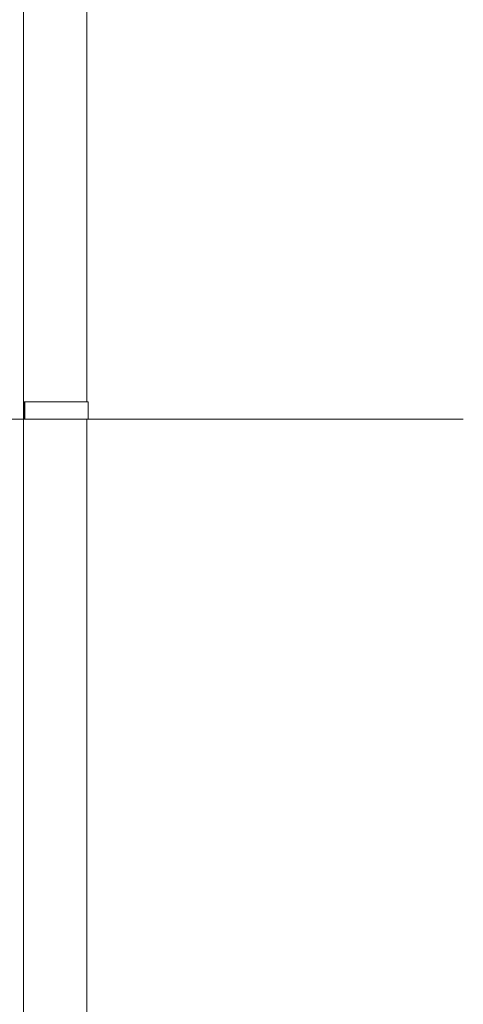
# Model space of a CAD drawing. Header units: millimetres. Extents: x -28821 to 130709, y -7627 to 10914.
# Tile 99 of 111: x 116792 to 117565, y 4475 to 6189. Entities that reach past the tile are written whole.
import ezdxf
from ezdxf.enums import TextEntityAlignment as Align

# ---------------------------------------------------------------- set-up
doc = ezdxf.new("R2010")
doc.units = ezdxf.units.MM
doc.header["$MEASUREMENT"] = 0
doc.layers.add('Новый_1 ВОДОСТОК', color=7, linetype='Continuous')
doc.layers.add('Размер - Отметка Уровня', color=7, linetype='Continuous')
doc.layers.add('Новый_1 ВОДОСТОК_Ном._пера__141', color=7, linetype='Continuous', lineweight=20)
doc.layers.add('Размер - Отметка Уровня_Ном._пера__120', color=7, linetype='Continuous', lineweight=5)
doc.styles.add('СГЕНЕРИР_СТИЛЬ_1', font='arial.ttf')

# ---------------------------------------------------------------- blocks, each defined once
blk = doc.blocks.new('Элемент Разреза_553_3', base_point=(90931, -2906.4))
at = {"layer": 'Новый_1 ВОДОСТОК_Ном._пера__141', "color": 7, "linetype": 'Continuous', "lineweight": 20}
for p, q in [((116799.1, 7108.8), (116799.1, -2606.7)), ((116909.1, 7108.8), (116909.1, 5523.3)), ((116801.2, 5523.3), (116799.2, 5523.3)), ((116799.2, 5493.3), (116799.2, 5523.3)), ((116854.2, 5523.3), (116801.2, 5523.3)), ((116801.2, 5493.3), (116801.2, 5523.3)), ((116876, 5523.3), (116854.2, 5523.3)), ((116894.5, 5523.3), (116876, 5523.3)), ((116906.9, 5523.3), (116894.5, 5523.3)), ((116911.2, 5523.3), (116906.9, 5523.3)), ((116911.2, 5493.3), (116911.2, 5523.3)), ((116801.2, 5493.3), (116799.2, 5493.3)), ((116854.2, 5493.3), (116801.2, 5493.3)), ((116876, 5493.3), (116854.2, 5493.3)), ((116894.5, 5493.3), (116876, 5493.3)), ((116906.9, 5493.3), (116894.5, 5493.3)), ((116911.2, 5493.3), (116906.9, 5493.3)), ((116909.1, 5493.3), (116909.1, 3523.3))]:
    blk.add_line(p, q, dxfattribs=at)
blk = doc.blocks.new('Отметка высоты (ГОСТ)[53]_3', base_point=(115824.9, 5493.6))
at = {"layer": 'Размер - Отметка Уровня_Ном._пера__120', "color": 7, "linetype": 'Continuous', "lineweight": 5}
blk.add_line((117564.7, 5493.6), (115624.9, 5493.6), dxfattribs=at)
at = {"layer": 'Размер - Отметка Уровня_Ном._пера__120', "color": 7, "lineweight": 5, "style": 'СГЕНЕРИР_СТИЛЬ_1'}
blk.add_attdef('addText', text='', height=150, dxfattribs=at).set_placement((115564.9, 5657.9), align=Align.BOTTOM_RIGHT)

msp = doc.modelspace()

# ---------------------------------------------------------------- block references
at = {"layer": 'Новый_1 ВОДОСТОК', "lineweight": 0}
msp.add_blockref('Элемент Разреза_553_3', (90931, -2906.4), dxfattribs=at)
at = {"layer": 'Размер - Отметка Уровня', "color": 104, "linetype": 'Continuous', "lineweight": 15, "true_color": 0x029e21}
msp.add_blockref('Отметка высоты (ГОСТ)[53]_3', (115824.9, 5493.6), dxfattribs=at)

doc.saveas('drawing.dxf')
